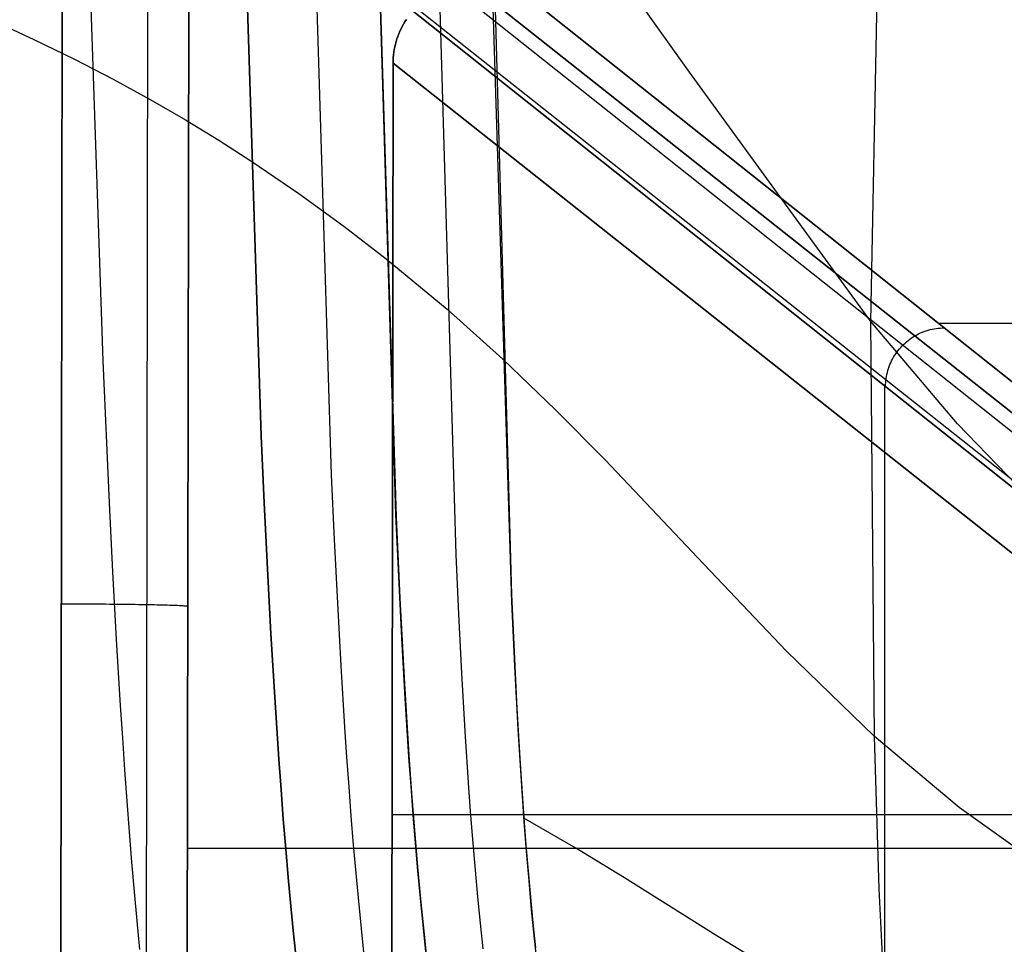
# Model space of a CAD drawing. Header units: millimetres. Extents: x -273 to 273, y -240 to 302.
# Tile 186 of 256: x 195 to 220, y -217 to -193. Entities that reach past the tile are written whole.
import ezdxf

# ---------------------------------------------------------------- set-up
doc = ezdxf.new("R2010")
doc.units = ezdxf.units.MM
doc.header["$MEASUREMENT"] = 0
doc.layers.add('IGES level 1', color=7, linetype='Continuous', true_color=0x3e413d)
doc.layers.add('IGES level 2', color=7, linetype='Continuous', true_color=0x008000)

msp = doc.modelspace()

# ---------------------------------------------------------------- linework, layer by layer
at = {"layer": 'IGES level 1'}
for p, q in [((200.493, -187.083, 418.264), (235.997, -215.291)), ((235.997, -215.291, 0), (200.493, -187.083, 418.264)), ((199.443, -187.527, 418.156), (234.938, -215.728, 0)), ((195.735, -225.494, 421.48), (195.791, -188.535, 420.783)), ((195.791, -188.535, 420.783), (195.735, -225.494, 421.48)), ((197.967, -188.552, 420.079), (197.907, -227.621, 420.814)), ((199.015, -188.592, 418.046), (198.954, -226.549, 418.762)), ((198.954, -226.549, 418.762), (199.015, -188.592, 418.046)), ((234.5, -216.786), (199.015, -188.592, 418.046)), ((199.015, -188.592, 418.046), (234.5, -216.786, 0)), ((241.494, -220.393, 6), (206.196, -192.449, 427.613)), ((206.196, -192.449, 427.613), (241.494, -220.393, 6)), ((240.082, -220.977, 5.999), (204.793, -193.039, 427.508)), ((204.443, -193.515, 427.489), (204.412, -193.577, 427.487)), ((204.412, -193.577, 427.487), (204.443, -193.515, 427.488)), ((204.477, -193.454, 427.49), (204.443, -193.515, 427.489)), ((204.443, -193.515, 427.488), (204.477, -193.454, 427.49)), ((204.512, -193.394, 427.492), (204.477, -193.454, 427.49)), ((204.477, -193.454, 427.49), (204.512, -193.394, 427.492)), ((204.55, -193.335, 427.494), (204.512, -193.394, 427.492)), ((204.512, -193.394, 427.492), (204.55, -193.335, 427.494)), ((204.331, -193.769, 427.484), (204.308, -193.835, 427.483)), ((204.308, -193.835, 427.483), (204.331, -193.769, 427.484)), ((204.355, -193.704, 427.485), (204.331, -193.769, 427.484)), ((204.331, -193.769, 427.484), (204.355, -193.704, 427.485)), ((204.382, -193.64, 427.486), (204.355, -193.704, 427.485)), ((204.355, -193.704, 427.485), (204.382, -193.64, 427.486)), ((204.412, -193.577, 427.487), (204.382, -193.64, 427.486)), ((204.382, -193.64, 427.486), (204.412, -193.577, 427.487)), ((204.254, -194.036, 427.483), (204.241, -194.105, 427.483)), ((204.241, -194.105, 427.483), (204.254, -194.036, 427.483)), ((204.27, -193.968, 427.483), (204.254, -194.036, 427.483)), ((204.254, -194.036, 427.483), (204.27, -193.969, 427.483)), ((204.288, -193.901, 427.483), (204.27, -193.968, 427.483)), ((204.27, -193.969, 427.483), (204.288, -193.901, 427.483)), ((204.308, -193.835, 427.483), (204.288, -193.901, 427.483)), ((204.288, -193.901, 427.483), (204.308, -193.835, 427.483)), ((204.221, -194.242, 427.484), (204.215, -194.312, 427.485)), ((204.215, -194.312, 427.485), (204.221, -194.242, 427.484)), ((204.23, -194.173, 427.483), (204.221, -194.242, 427.484)), ((204.221, -194.242, 427.484), (204.23, -194.173, 427.483)), ((204.241, -194.105, 427.483), (204.23, -194.173, 427.483)), ((204.23, -194.173, 427.483), (204.241, -194.105, 427.483)), ((204.21, -194.451, 427.487), (204.161, -226.317, 428.081)), ((204.161, -226.317, 428.081), (204.21, -194.451, 427.487)), ((204.212, -194.381, 427.486), (204.21, -194.451, 427.487)), ((204.21, -194.451, 427.487), (204.212, -194.381, 427.486)), ((239.498, -222.387, 6), (204.21, -194.451, 427.487)), ((204.21, -194.451, 427.487), (239.498, -222.387, 6)), ((204.215, -194.312, 427.485), (204.212, -194.381, 427.486)), ((204.212, -194.381, 427.486), (204.215, -194.312, 427.485)), ((217.591, -201.34, 209.093), (217.639, -201.318, 209.096)), ((217.639, -201.318, 209.096), (217.686, -201.298, 209.098)), ((217.686, -201.298, 209.098), (217.735, -201.279, 209.101)), ((217.735, -201.279, 209.101), (217.784, -201.262, 209.104)), ((217.784, -201.262, 209.104), (217.834, -201.246, 209.108)), ((217.834, -201.246, 209.108), (217.884, -201.233, 209.111)), ((217.884, -201.233, 209.111), (217.935, -201.221, 209.114)), ((217.935, -201.221, 209.114), (217.986, -201.21, 209.118)), ((217.986, -201.21, 209.118), (218.037, -201.202, 209.122)), ((218.037, -201.202, 209.122), (218.089, -201.195, 209.126)), ((218.089, -201.195, 209.126), (218.141, -201.191, 209.13)), ((251.534, -201.08, 210.712), (218.111, -201.08, 210.712)), ((218.141, -201.191, 209.13), (218.192, -201.188, 209.134)), ((218.192, -201.188, 209.134), (218.244, -201.186, 209.138)), ((217.209, -201.609, 209.079), (217.247, -201.574, 209.08)), ((217.247, -201.574, 209.08), (217.287, -201.54, 209.081)), ((217.287, -201.54, 209.081), (217.327, -201.507, 209.082)), ((217.327, -201.507, 209.082), (217.369, -201.475, 209.083)), ((217.369, -201.475, 209.083), (217.411, -201.445, 209.085)), ((217.411, -201.445, 209.085), (217.455, -201.417, 209.087)), ((217.455, -201.417, 209.087), (217.5, -201.39, 209.089)), ((217.5, -201.39, 209.089), (217.545, -201.364, 209.091)), ((217.545, -201.364, 209.091), (217.591, -201.34, 209.093)), ((217.008, -201.849, 209.078), (217.038, -201.806, 209.078)), ((217.038, -201.806, 209.078), (217.07, -201.764, 209.078)), ((217.07, -201.764, 209.078), (217.102, -201.724, 209.078)), ((217.102, -201.724, 209.078), (217.137, -201.684, 209.078)), ((217.137, -201.684, 209.078), (217.172, -201.646, 209.078)), ((217.172, -201.646, 209.078), (217.209, -201.609, 209.079)), ((216.861, -202.124, 209.084), (216.882, -202.076, 209.083)), ((216.882, -202.076, 209.083), (216.904, -202.029, 209.081)), ((216.904, -202.029, 209.081), (216.927, -201.983, 209.08)), ((216.927, -201.983, 209.08), (216.953, -201.937, 209.079)), ((216.953, -201.937, 209.079), (216.98, -201.892, 209.079)), ((216.98, -201.892, 209.079), (217.008, -201.849, 209.078)), ((216.784, -202.373, 209.094), (216.796, -202.322, 209.092)), ((216.796, -202.322, 209.092), (216.81, -202.272, 209.09)), ((216.81, -202.272, 209.09), (216.825, -202.222, 209.088)), ((216.825, -202.222, 209.088), (216.842, -202.173, 209.086)), ((216.842, -202.173, 209.086), (216.861, -202.124, 209.084)), ((216.751, -202.631, 209.109), (216.754, -202.579, 209.106)), ((216.754, -202.579, 209.106), (216.759, -202.527, 209.103)), ((216.759, -202.527, 209.103), (216.765, -202.475, 209.1)), ((216.765, -202.475, 209.1), (216.774, -202.424, 209.097)), ((216.774, -202.424, 209.097), (216.784, -202.373, 209.094)), ((216.727, -202.665, 209.381), (216.727, -237.369, 209.381)), ((216.75, -202.683, 209.112), (216.751, -202.631, 209.109)), ((195.865, -208.22, 421.161), (195.761, -208.22, 421.154)), ((195.969, -208.22, 421.163), (195.865, -208.22, 421.161)), ((196.074, -208.22, 421.162), (195.969, -208.22, 421.163)), ((196.178, -208.22, 421.158), (196.074, -208.22, 421.162)), ((196.282, -208.221, 421.149), (196.178, -208.22, 421.158)), ((196.385, -208.221, 421.138), (196.282, -208.221, 421.149)), ((196.488, -208.221, 421.122), (196.385, -208.221, 421.138)), ((196.591, -208.222, 421.103), (196.488, -208.221, 421.122)), ((196.693, -208.222, 421.081), (196.591, -208.222, 421.103)), ((196.794, -208.223, 421.055), (196.693, -208.222, 421.081)), ((196.894, -208.224, 421.025), (196.794, -208.223, 421.055)), ((196.993, -208.225, 420.992), (196.894, -208.224, 421.025)), ((197.09, -208.225, 420.956), (196.993, -208.225, 420.992)), ((197.187, -208.226, 420.916), (197.09, -208.225, 420.956)), ((197.282, -208.227, 420.873), (197.187, -208.226, 420.916)), ((197.375, -208.228, 420.827), (197.282, -208.227, 420.873)), ((197.467, -208.229, 420.777), (197.375, -208.228, 420.827)), ((197.556, -208.231, 420.724), (197.467, -208.229, 420.777)), ((197.645, -208.232, 420.669), (197.556, -208.231, 420.724)), ((197.731, -208.233, 420.61), (197.645, -208.232, 420.669)), ((197.815, -208.234, 420.548), (197.731, -208.233, 420.61)), ((197.896, -208.236, 420.483), (197.815, -208.234, 420.548)), ((197.976, -208.237, 420.416), (197.896, -208.236, 420.483)), ((198.053, -208.239, 420.346), (197.976, -208.237, 420.416)), ((198.127, -208.24, 420.273), (198.053, -208.239, 420.346)), ((198.199, -208.242, 420.197), (198.127, -208.24, 420.273)), ((198.269, -208.243, 420.119), (198.199, -208.242, 420.197)), ((198.335, -208.245, 420.039), (198.269, -208.243, 420.119)), ((198.399, -208.246, 419.957), (198.335, -208.245, 420.039)), ((198.46, -208.248, 419.872), (198.399, -208.246, 419.957)), ((198.518, -208.25, 419.786), (198.46, -208.248, 419.872)), ((198.573, -208.252, 419.697), (198.518, -208.25, 419.786)), ((198.624, -208.253, 419.606), (198.573, -208.252, 419.697)), ((198.673, -208.255, 419.514), (198.624, -208.253, 419.606)), ((198.718, -208.257, 419.42), (198.673, -208.255, 419.514)), ((198.76, -208.259, 419.325), (198.718, -208.257, 419.42)), ((198.799, -208.261, 419.228), (198.76, -208.259, 419.325)), ((198.834, -208.263, 419.13), (198.799, -208.261, 419.228)), ((198.866, -208.265, 419.031), (198.834, -208.263, 419.13)), ((198.894, -208.267, 418.93), (198.866, -208.265, 419.031)), ((198.919, -208.268, 418.829), (198.894, -208.267, 418.93)), ((198.941, -208.27, 418.727), (198.919, -208.268, 418.829)), ((198.958, -208.272, 418.625), (198.941, -208.27, 418.727)), ((198.973, -208.274, 418.521), (198.958, -208.272, 418.625)), ((198.983, -208.276, 418.418), (198.973, -208.274, 418.521)), ((204.181, -213.574, 427.843), (228.366, -213.574, 138.96)), ((231.549, -214.442, 34.761), (198.973, -214.442, 418.534))]:
    msp.add_line(p, q, dxfattribs=at)
at = {"layer": 'IGES level 2', "color": 31, "true_color": 0xfabe47}
for p, q in [((216.371, -201.029, 547.869), (219.016, -68.901, 563.938)), ((196.011, -177.921, 497.175), (196.817, -202.029, 496.451)), ((200.121, -181.074, 503.254), (200.855, -203.936, 502.373)), ((200.855, -203.936, 502.373), (200.121, -181.074, 503.254)), ((201.944, -182.72, 506.551), (202.637, -204.928, 505.59)), ((204.283, -205.936, 508.952), (203.631, -184.401, 509.992)), ((203.641, -185.039, 509.959), (204.286, -206.003, 508.947)), ((205.198, -186.106, 513.558), (205.807, -206.954, 512.44)), ((206.66, -187.828, 517.228), (207.224, -207.975, 516.034)), ((211.756, -194.68, 532.535), (209.328, -191.279, 524.796)), ((207.232, -208.157, 516.02), (206.723, -192.015, 516.959)), ((193.996, -193.353, 493.806), (195.066, -193.848, 494.978)), ((195.066, -193.848, 494.978), (196.095, -194.35, 496.184)), ((196.095, -194.35, 496.184), (197.081, -194.857, 497.422)), ((216.371, -201.029, 547.869), (211.756, -194.68, 532.535)), ((197.081, -194.857, 497.422), (198.024, -195.371, 498.691)), ((198.024, -195.371, 498.691), (198.923, -195.889, 499.991)), ((198.923, -195.889, 499.991), (199.776, -196.411, 501.318)), ((199.776, -196.411, 501.318), (200.584, -196.938, 502.673)), ((200.584, -196.938, 502.673), (201.808, -197.768, 504.839)), ((201.808, -197.768, 504.839), (202.959, -198.6, 507.044)), ((202.959, -198.6, 507.044), (204.036, -199.432, 509.287)), ((204.036, -199.432, 509.287), (205.583, -200.715, 512.816)), ((205.583, -200.715, 512.816), (207.003, -201.988, 516.401)), ((216.465, -211.59, 546.735), (216.371, -201.029, 547.869)), ((218.584, -203.632, 554.604), (216.371, -201.029, 547.869)), ((196.817, -202.029, 496.451), (196.98, -205.64, 496.204)), ((208.343, -203.27, 520.097), (207.003, -201.988, 516.401)), ((209.607, -204.544, 523.859), (208.343, -203.27, 520.097)), ((220.876, -206.001, 561.019), (218.584, -203.632, 554.604)), ((200.855, -203.936, 502.373), (200.931, -205.642, 502.256)), ((200.931, -205.642, 502.256), (200.855, -203.936, 502.373)), ((211.971, -207.037, 531.505), (209.607, -204.544, 523.859)), ((202.637, -204.928, 505.59), (202.711, -206.574, 505.469)), ((196.98, -205.64, 496.204), (197.068, -207.399, 496.031)), ((200.931, -205.642, 502.256), (201.012, -207.322, 502.11)), ((201.012, -207.322, 502.11), (200.931, -205.642, 502.256)), ((204.355, -207.522, 508.828), (204.283, -205.936, 508.952)), ((204.286, -206.003, 508.947), (204.381, -208.07, 508.778)), ((202.711, -206.574, 505.469), (202.791, -208.196, 505.32)), ((205.807, -206.954, 512.44), (205.876, -208.477, 512.313)), ((214.216, -209.407, 539.182), (211.971, -207.037, 531.505)), ((201.012, -207.322, 502.11), (201.1, -208.972, 501.931)), ((201.1, -208.972, 501.931), (201.012, -207.322, 502.11)), ((197.068, -207.399, 496.031), (197.162, -209.12, 495.818)), ((204.433, -209.083, 508.677), (204.355, -207.522, 508.828)), ((204.381, -208.07, 508.778), (204.489, -210.093, 508.56)), ((207.224, -207.975, 516.034), (207.29, -209.434, 515.905)), ((202.791, -208.196, 505.32), (202.879, -209.788, 505.138)), ((207.309, -209.795, 515.871), (207.232, -208.157, 516.02)), ((205.876, -208.477, 512.313), (205.953, -209.978, 512.16)), ((201.1, -208.972, 501.931), (201.196, -210.587, 501.712)), ((201.196, -210.587, 501.712), (201.1, -208.972, 501.931)), ((204.52, -210.617, 508.493), (204.433, -209.083, 508.677)), ((197.162, -209.12, 495.818), (197.263, -210.8, 495.558)), ((207.29, -209.434, 515.905), (207.365, -210.872, 515.752)), ((216.465, -211.59, 546.735), (214.216, -209.407, 539.182)), ((202.879, -209.788, 505.138), (202.975, -211.347, 504.917)), ((207.396, -211.404, 515.688), (207.309, -209.795, 515.871)), ((204.489, -210.093, 508.56), (204.548, -211.086, 508.429)), ((205.953, -209.978, 512.16), (206.038, -211.451, 511.976)), ((201.196, -210.587, 501.712), (201.3, -212.163, 501.447)), ((201.3, -212.163, 501.447), (201.196, -210.587, 501.712)), ((197.263, -210.8, 495.558), (197.316, -211.623, 495.409)), ((204.615, -212.118, 508.271), (204.52, -210.617, 508.493)), ((204.548, -211.086, 508.429), (204.612, -212.064, 508.28)), ((207.365, -210.872, 515.752), (207.448, -212.284, 515.568)), ((202.975, -211.347, 504.917), (203.026, -212.113, 504.791)), ((206.038, -211.451, 511.976), (206.133, -212.893, 511.755)), ((207.495, -212.979, 515.466), (207.396, -211.404, 515.688)), ((216.584, -215.461, 546.338), (216.465, -211.59, 546.735)), ((218.627, -213.396, 553.469), (216.465, -211.59, 546.735)), ((197.316, -211.623, 495.409), (197.372, -212.434, 495.246)), ((204.612, -212.064, 508.28), (204.68, -213.027, 508.113)), ((201.3, -212.163, 501.447), (201.356, -212.935, 501.296)), ((201.356, -212.935, 501.296), (201.3, -212.163, 501.447)), ((203.026, -212.113, 504.791), (203.08, -212.868, 504.652)), ((204.667, -212.855, 508.145), (204.615, -212.118, 508.271)), ((207.448, -212.284, 515.568), (207.543, -213.666, 515.35)), ((197.372, -212.434, 495.246), (197.429, -213.231, 495.068)), ((204.722, -213.582, 508.006), (204.667, -212.855, 508.145)), ((201.356, -212.935, 501.296), (201.415, -213.695, 501.131)), ((201.415, -213.695, 501.131), (201.356, -212.935, 501.296)), ((203.08, -212.868, 504.652), (203.137, -213.613, 504.501)), ((204.68, -213.027, 508.113), (204.753, -213.973, 507.926)), ((206.133, -212.893, 511.755), (206.185, -213.601, 511.63)), ((207.549, -213.751, 515.337), (207.495, -212.979, 515.466)), ((197.429, -213.231, 495.068), (197.489, -214.016, 494.875)), ((204.78, -214.3, 507.856), (204.722, -213.582, 508.006)), ((206.185, -213.601, 511.63), (206.24, -214.3, 511.493)), ((220.868, -215.003, 559.907), (218.627, -213.396, 553.469)), ((201.415, -213.695, 501.131), (201.476, -214.444, 500.953)), ((201.476, -214.444, 500.953), (201.415, -213.695, 501.131)), ((203.137, -213.613, 504.501), (203.197, -214.347, 504.336)), ((207.543, -213.666, 515.35), (207.594, -214.345, 515.226)), ((208.86, -214.433, 519.039), (207.543, -213.666, 515.35)), ((207.608, -214.513, 515.195), (207.549, -213.751, 515.337)), ((197.489, -214.016, 494.875), (197.551, -214.786, 494.667)), ((204.753, -213.973, 507.926), (204.831, -214.901, 507.718)), ((203.197, -214.347, 504.336), (203.26, -215.07, 504.158)), ((204.841, -215.007, 507.692), (204.78, -214.3, 507.856)), ((206.24, -214.3, 511.493), (206.298, -214.99, 511.344)), ((207.594, -214.345, 515.226), (207.649, -215.015, 515.092)), ((201.476, -214.444, 500.953), (201.54, -215.18, 500.759)), ((201.54, -215.18, 500.759), (201.476, -214.444, 500.953)), ((207.671, -215.264, 515.04), (207.608, -214.513, 515.195)), ((210.1, -215.188, 522.803), (208.86, -214.433, 519.039)), ((197.551, -214.786, 494.667), (197.616, -215.542, 494.441)), ((203.26, -215.07, 504.158), (203.326, -215.78, 503.965)), ((204.831, -214.901, 507.718), (204.915, -215.811, 507.486)), ((204.905, -215.703, 507.515), (204.841, -215.007, 507.692)), ((206.298, -214.99, 511.344), (206.36, -215.669, 511.182)), ((207.649, -215.015, 515.092), (207.707, -215.676, 514.946)), ((201.54, -215.18, 500.759), (201.607, -215.903, 500.549)), ((201.607, -215.903, 500.549), (201.54, -215.18, 500.759)), ((207.738, -216.003, 514.87), (207.671, -215.264, 515.04)), ((212.414, -216.639, 530.473), (210.1, -215.188, 522.803)), ((197.616, -215.542, 494.441), (197.683, -216.283, 494.198)), ((216.68, -217.335, 546.111), (216.584, -215.461, 546.338)), ((203.326, -215.78, 503.965), (203.396, -216.478, 503.756)), ((204.973, -216.387, 507.324), (204.905, -215.703, 507.515)), ((204.915, -215.811, 507.486), (205.006, -216.7, 507.23)), ((206.36, -215.669, 511.182), (206.425, -216.337, 511.008)), ((207.707, -215.676, 514.946), (207.769, -216.327, 514.788)), ((201.607, -215.903, 500.549), (201.678, -216.612, 500.324)), ((201.678, -216.612, 500.324), (201.607, -215.903, 500.549)), ((207.81, -216.729, 514.684), (207.738, -216.003, 514.87)), ((197.683, -216.283, 494.198), (197.752, -217.008, 493.937)), ((206.425, -216.337, 511.008), (206.494, -216.995, 510.82)), ((207.769, -216.327, 514.788), (207.835, -216.968, 514.618)), ((201.678, -216.612, 500.324), (201.752, -217.307, 500.081)), ((201.752, -217.307, 500.081), (201.678, -216.612, 500.324)), ((203.396, -216.478, 503.756), (203.469, -217.163, 503.532)), ((205.044, -217.059, 507.117), (204.973, -216.387, 507.324)), ((205.006, -216.7, 507.23), (205.053, -217.137, 507.092)), ((207.887, -217.442, 514.483), (207.81, -216.729, 514.684)), ((214.611, -217.972, 538.206), (212.414, -216.639, 530.473))]:
    msp.add_line(p, q, dxfattribs=at)

doc.saveas('drawing.dxf')
